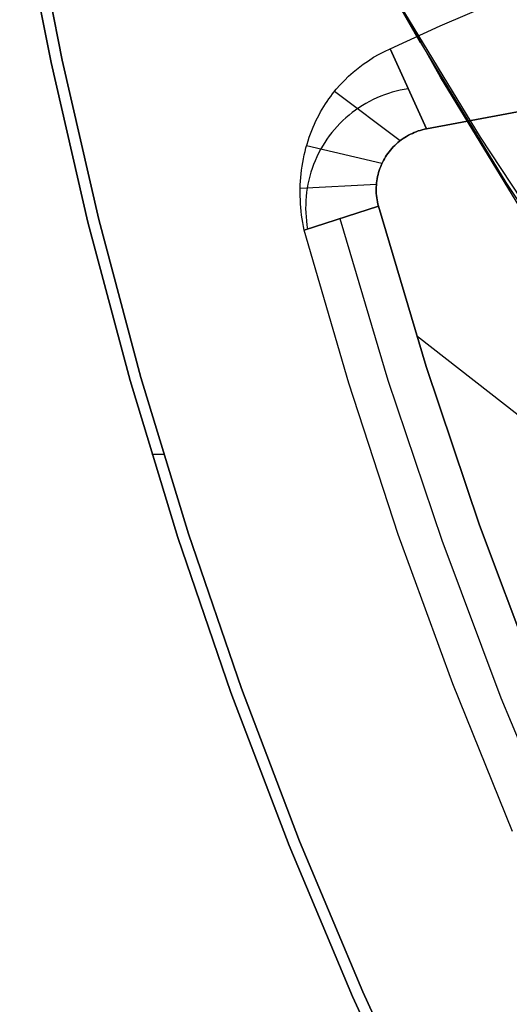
# Model space of a CAD drawing. Header units: millimetres. Extents: x -664 to 605, y -504 to 706.
# Tile 26 of 66: x -166 to -158, y -32 to -16. Entities that reach past the tile are written whole.
import ezdxf

# ---------------------------------------------------------------- set-up
doc = ezdxf.new("R2010")
doc.units = ezdxf.units.MM
doc.layers.add('1', color=7, linetype='Continuous')

# ---------------------------------------------------------------- blocks, each defined once
blk = doc.blocks.new('Bloque 05')
at = {"layer": '1', "color": 29, "true_color": 0x4d342b}
for p, q in [((67.567, -26.185, 618.914), (69.324, -23.909, 618.36)), ((67.04, -26.855, 614.496), (68.797, -24.578, 613.941)), ((67.04, -26.855, 614.496), (68.797, -24.578, 613.941)), ((67.445, -26.344, 614.37), (68.499, -25.005, 623.207)), ((68.094, -25.516, 623.333), (66.259, -27.73, 623.887)), ((68.094, -25.516, 623.333), (66.259, -27.73, 623.887)), ((65.732, -28.4, 619.469), (67.567, -26.185, 618.914)), ((65.205, -29.069, 615.05), (67.04, -26.855, 614.496)), ((65.205, -29.069, 615.05), (67.04, -26.855, 614.496)), ((66.259, -27.73, 623.887), (64.348, -29.88, 624.441)), ((66.259, -27.73, 623.887), (64.348, -29.88, 624.441)), ((63.821, -30.549, 620.022), (65.732, -28.4, 619.469))]:
    blk.add_line(p, q, dxfattribs=at)
blk = doc.blocks.new('Bloque 06')
at = {"layer": '1', "color": 29, "true_color": 0x4d342b}
for p, q in [((48.674, -21.371, 613.83), (67.147, -27.722, 613.83)), ((67.147, -27.722, 613.83), (48.674, -21.371, 613.83)), ((73.204, -27.474, 623.13), (74.088, -24.953, 623.13)), ((73.204, -27.474, 615.57), (74.088, -24.953, 615.57)), ((74.088, -24.953, 615.57), (73.204, -27.474, 615.57)), ((73.204, -27.474, 623.13), (74.088, -24.953, 623.13)), ((74.264, -25.011, 623.13), (73.377, -27.539, 623.13)), ((73.377, -27.539, 615.57), (74.264, -25.011, 615.57)), ((74.264, -25.011, 623.13), (73.377, -27.539, 623.13)), ((74.264, -25.011, 619.35), (73.377, -27.539, 619.35)), ((74.264, -25.011, 615.57), (73.377, -27.539, 615.57)), ((67.167, -26.022, 608.635), (66.378, -25.537, 607.861)), ((67.167, -26.022, 608.635), (66.378, -25.537, 607.861)), ((67.925, -26.512, 609.437), (67.167, -26.022, 608.635)), ((67.925, -26.512, 609.437), (67.167, -26.022, 608.635)), ((67.925, -26.512, 609.437), (67.147, -27.722, 613.83)), ((67.147, -27.722, 613.83), (67.925, -26.512, 609.437)), ((68.009, -26.568, 609.529), (67.925, -26.512, 609.437)), ((68.009, -26.568, 609.529), (67.925, -26.512, 609.437)), ((68.091, -26.627, 609.622), (68.009, -26.568, 609.529)), ((68.091, -26.627, 609.622), (68.009, -26.568, 609.529)), ((68.171, -26.69, 609.714), (68.091, -26.627, 609.622)), ((68.171, -26.69, 609.714), (68.091, -26.627, 609.622)), ((68.248, -26.757, 609.807), (68.171, -26.69, 609.714)), ((68.248, -26.757, 609.807), (68.171, -26.69, 609.714)), ((68.323, -26.827, 609.898), (68.248, -26.757, 609.807)), ((68.323, -26.827, 609.898), (68.248, -26.757, 609.807)), ((68.395, -26.9, 609.989), (68.323, -26.827, 609.898)), ((68.395, -26.9, 609.989), (68.323, -26.827, 609.898)), ((68.465, -26.976, 610.08), (68.395, -26.9, 609.989)), ((68.465, -26.976, 610.08), (68.395, -26.9, 609.989)), ((68.531, -27.056, 610.169), (68.465, -26.976, 610.08)), ((68.531, -27.056, 610.169), (68.465, -26.976, 610.08)), ((67.536, -27.117, 611.633), (67.6, -27.137, 611.633)), ((67.6, -27.137, 611.633), (67.663, -27.16, 611.633)), ((67.663, -27.16, 611.633), (67.725, -27.184, 611.633)), ((67.725, -27.184, 611.633), (67.787, -27.211, 611.633)), ((68.59, -27.132, 610.251), (68.531, -27.056, 610.169)), ((68.59, -27.132, 610.251), (68.531, -27.056, 610.169)), ((68.646, -27.212, 610.332), (68.59, -27.132, 610.251)), ((68.646, -27.212, 610.332), (68.59, -27.132, 610.251)), ((67.546, -27.977, 613.83), (68.724, -27.336, 610.451)), ((67.787, -27.211, 611.633), (67.847, -27.24, 611.633)), ((67.847, -27.24, 611.633), (67.907, -27.27, 611.633)), ((67.907, -27.27, 611.633), (67.965, -27.303, 611.633)), ((67.965, -27.303, 611.633), (68.023, -27.338, 611.633)), ((68.023, -27.338, 611.633), (68.079, -27.375, 611.633)), ((68.699, -27.294, 610.412), (68.646, -27.212, 610.332)), ((68.699, -27.294, 610.412), (68.646, -27.212, 610.332)), ((68.749, -27.379, 610.49), (68.699, -27.294, 610.412)), ((68.749, -27.379, 610.49), (68.699, -27.294, 610.412)), ((68.079, -27.375, 611.633), (68.134, -27.413, 611.633)), ((68.134, -27.413, 611.633), (68.187, -27.454, 611.633)), ((68.187, -27.454, 611.633), (68.239, -27.496, 611.633)), ((68.239, -27.496, 611.633), (68.29, -27.54, 611.633)), ((68.773, -27.423, 610.529), (68.749, -27.379, 610.49)), ((68.773, -27.423, 610.529), (68.749, -27.379, 610.49)), ((68.796, -27.467, 610.567), (68.773, -27.423, 610.529)), ((68.796, -27.467, 610.567), (68.773, -27.423, 610.529)), ((68.818, -27.512, 610.605), (68.796, -27.467, 610.567)), ((68.818, -27.512, 610.605), (68.796, -27.467, 610.567)), ((68.84, -27.558, 610.643), (68.818, -27.512, 610.605)), ((68.84, -27.558, 610.643), (68.818, -27.512, 610.605)), ((72.233, -29.964, 623.13), (73.204, -27.474, 623.13)), ((72.233, -29.964, 615.57), (73.204, -27.474, 615.57)), ((73.204, -27.474, 615.57), (72.233, -29.964, 615.57)), ((72.233, -29.964, 623.13), (73.204, -27.474, 623.13)), ((68.29, -27.54, 611.633), (68.339, -27.586, 611.633)), ((68.339, -27.586, 611.633), (68.386, -27.633, 611.633)), ((68.386, -27.633, 611.633), (68.432, -27.682, 611.633)), ((68.432, -27.682, 611.633), (68.476, -27.733, 611.633)), ((68.86, -27.604, 610.68), (68.84, -27.558, 610.643)), ((68.86, -27.604, 610.68), (68.84, -27.558, 610.643)), ((68.88, -27.652, 610.717), (68.86, -27.604, 610.68)), ((68.88, -27.652, 610.717), (68.86, -27.604, 610.68)), ((68.899, -27.699, 610.753), (68.88, -27.652, 610.717)), ((68.899, -27.699, 610.753), (68.88, -27.652, 610.717)), ((73.377, -27.539, 623.13), (72.404, -30.034, 623.13)), ((72.404, -30.034, 615.57), (73.377, -27.539, 615.57)), ((73.377, -27.539, 623.13), (72.404, -30.034, 623.13)), ((73.377, -27.539, 619.35), (72.404, -30.034, 619.35)), ((73.377, -27.539, 615.57), (72.404, -30.034, 615.57)), ((67.147, -27.722, 613.83), (67.179, -27.734, 613.83)), ((67.179, -27.734, 613.83), (67.147, -27.722, 613.83)), ((67.179, -27.734, 613.83), (67.212, -27.747, 613.83)), ((67.212, -27.747, 613.83), (67.179, -27.734, 613.83)), ((67.212, -27.747, 613.83), (67.243, -27.761, 613.83)), ((67.243, -27.761, 613.83), (67.212, -27.747, 613.83)), ((67.243, -27.761, 613.83), (67.275, -27.776, 613.83)), ((67.275, -27.776, 613.83), (67.243, -27.761, 613.83)), ((67.275, -27.776, 613.83), (67.306, -27.793, 613.83)), ((67.306, -27.793, 613.83), (67.275, -27.776, 613.83)), ((67.306, -27.793, 613.83), (67.336, -27.81, 613.83)), ((67.336, -27.81, 613.83), (67.306, -27.793, 613.83)), ((67.336, -27.81, 613.83), (67.365, -27.828, 613.83)), ((67.365, -27.828, 613.83), (67.336, -27.81, 613.83)), ((67.365, -27.828, 613.83), (67.394, -27.848, 613.83)), ((67.394, -27.848, 613.83), (67.365, -27.828, 613.83)), ((68.476, -27.733, 611.633), (68.518, -27.785, 611.633)), ((68.518, -27.785, 611.633), (68.559, -27.838, 611.633)), ((68.559, -27.838, 611.633), (68.597, -27.893, 611.633)), ((68.917, -27.748, 610.789), (68.899, -27.699, 610.753)), ((68.917, -27.748, 610.789), (68.899, -27.699, 610.753)), ((68.936, -27.801, 610.828), (68.917, -27.748, 610.789)), ((68.936, -27.801, 610.828), (68.917, -27.748, 610.789)), ((68.953, -27.855, 610.865), (68.936, -27.801, 610.828)), ((68.953, -27.855, 610.865), (68.936, -27.801, 610.828)), ((67.394, -27.848, 613.83), (67.423, -27.868, 613.83)), ((67.423, -27.868, 613.83), (67.394, -27.848, 613.83)), ((67.423, -27.868, 613.83), (67.45, -27.89, 613.83)), ((67.45, -27.89, 613.83), (67.423, -27.868, 613.83)), ((67.45, -27.89, 613.83), (67.477, -27.912, 613.83)), ((67.477, -27.912, 613.83), (67.45, -27.89, 613.83)), ((67.477, -27.912, 613.83), (67.503, -27.935, 613.83)), ((67.503, -27.935, 613.83), (67.477, -27.912, 613.83)), ((67.503, -27.935, 613.83), (67.528, -27.959, 613.83)), ((67.528, -27.959, 613.83), (67.503, -27.935, 613.83)), ((67.528, -27.959, 613.83), (67.553, -27.984, 613.83)), ((67.553, -27.984, 613.83), (67.528, -27.959, 613.83)), ((67.553, -27.984, 613.83), (67.576, -28.01, 613.83)), ((67.576, -28.01, 613.83), (67.553, -27.984, 613.83)), ((68.597, -27.893, 611.633), (68.634, -27.949, 611.633)), ((68.634, -27.949, 611.633), (68.669, -28.006, 611.633)), ((68.97, -27.91, 610.902), (68.953, -27.855, 610.865)), ((68.97, -27.91, 610.902), (68.953, -27.855, 610.865)), ((68.985, -27.965, 610.939), (68.97, -27.91, 610.902)), ((68.985, -27.965, 610.939), (68.97, -27.91, 610.902)), ((68.999, -28.022, 610.975), (68.985, -27.965, 610.939)), ((68.999, -28.022, 610.975), (68.985, -27.965, 610.939)), ((67.576, -28.01, 613.83), (67.599, -28.036, 613.83)), ((67.599, -28.036, 613.83), (67.576, -28.01, 613.83)), ((67.599, -28.036, 613.83), (67.62, -28.064, 613.83)), ((67.62, -28.064, 613.83), (67.599, -28.036, 613.83)), ((67.62, -28.064, 613.83), (67.641, -28.092, 613.83)), ((67.641, -28.092, 613.83), (67.62, -28.064, 613.83)), ((67.641, -28.092, 613.83), (67.661, -28.12, 613.83)), ((67.661, -28.12, 613.83), (67.641, -28.092, 613.83)), ((67.661, -28.12, 613.83), (67.679, -28.15, 613.83)), ((67.679, -28.15, 613.83), (67.661, -28.12, 613.83)), ((67.679, -28.15, 613.83), (67.697, -28.18, 613.83)), ((67.697, -28.18, 613.83), (67.679, -28.15, 613.83)), ((68.669, -28.006, 611.633), (68.702, -28.065, 611.633)), ((68.702, -28.065, 611.633), (68.732, -28.124, 611.633)), ((68.732, -28.124, 611.633), (68.761, -28.185, 611.633)), ((69.012, -28.079, 611.009), (68.999, -28.022, 610.975)), ((69.012, -28.079, 611.009), (68.999, -28.022, 610.975)), ((69.024, -28.136, 611.044), (69.012, -28.079, 611.009)), ((69.024, -28.136, 611.044), (69.012, -28.079, 611.009)), ((69.034, -28.195, 611.077), (69.024, -28.136, 611.044)), ((69.034, -28.195, 611.077), (69.024, -28.136, 611.044)), ((67.697, -28.18, 613.83), (67.714, -28.21, 613.83)), ((67.714, -28.21, 613.83), (67.697, -28.18, 613.83)), ((67.714, -28.21, 613.83), (67.729, -28.242, 613.83)), ((67.729, -28.242, 613.83), (67.714, -28.21, 613.83)), ((67.729, -28.242, 613.83), (67.744, -28.273, 613.83)), ((67.744, -28.273, 613.83), (67.729, -28.242, 613.83)), ((67.744, -28.273, 613.83), (67.757, -28.305, 613.83)), ((67.757, -28.305, 613.83), (67.744, -28.273, 613.83)), ((67.757, -28.305, 613.83), (67.769, -28.338, 613.83)), ((67.769, -28.338, 613.83), (67.757, -28.305, 613.83)), ((67.785, -28.385, 613.83), (69.047, -28.281, 611.124)), ((68.761, -28.185, 611.633), (68.788, -28.247, 611.633)), ((68.788, -28.247, 611.633), (68.812, -28.309, 611.633)), ((68.812, -28.309, 611.633), (68.835, -28.372, 611.633)), ((69.043, -28.254, 611.109), (69.034, -28.195, 611.077)), ((69.043, -28.254, 611.109), (69.034, -28.195, 611.077)), ((69.051, -28.313, 611.141), (69.043, -28.254, 611.109)), ((69.051, -28.313, 611.141), (69.043, -28.254, 611.109)), ((69.058, -28.374, 611.171), (69.051, -28.313, 611.141)), ((69.058, -28.374, 611.171), (69.051, -28.313, 611.141)), ((67.769, -28.338, 613.83), (67.78, -28.371, 613.83)), ((67.78, -28.371, 613.83), (67.769, -28.338, 613.83)), ((67.78, -28.371, 613.83), (67.79, -28.404, 613.83)), ((67.79, -28.404, 613.83), (67.78, -28.371, 613.83)), ((67.79, -28.404, 613.83), (67.799, -28.438, 613.83)), ((67.799, -28.438, 613.83), (67.79, -28.404, 613.83)), ((67.799, -28.438, 613.83), (67.807, -28.472, 613.83)), ((67.807, -28.472, 613.83), (67.799, -28.438, 613.83)), ((67.807, -28.472, 613.83), (67.813, -28.506, 613.83)), ((67.813, -28.506, 613.83), (67.807, -28.472, 613.83)), ((68.835, -28.372, 611.633), (68.855, -28.436, 611.633)), ((68.855, -28.436, 611.633), (68.873, -28.501, 611.633)), ((69.063, -28.434, 611.201), (69.058, -28.374, 611.171)), ((69.063, -28.434, 611.201), (69.058, -28.374, 611.171)), ((69.067, -28.496, 611.23), (69.063, -28.434, 611.201)), ((69.067, -28.496, 611.23), (69.063, -28.434, 611.201)), ((67.813, -28.506, 613.83), (67.819, -28.541, 613.83)), ((67.819, -28.541, 613.83), (67.813, -28.506, 613.83)), ((67.819, -28.541, 613.83), (67.823, -28.575, 613.83)), ((67.823, -28.575, 613.83), (67.819, -28.541, 613.83)), ((67.823, -28.575, 613.83), (67.826, -28.61, 613.83)), ((67.826, -28.61, 613.83), (67.823, -28.575, 613.83)), ((67.826, -28.61, 613.83), (67.827, -28.645, 613.83)), ((67.827, -28.645, 613.83), (67.826, -28.61, 613.83)), ((67.827, -28.645, 613.83), (67.828, -28.68, 613.83)), ((67.828, -28.68, 613.83), (67.827, -28.645, 613.83)), ((68.873, -28.501, 611.633), (68.889, -28.566, 611.633)), ((68.889, -28.566, 611.633), (68.902, -28.631, 611.633)), ((68.902, -28.631, 611.633), (68.914, -28.697, 611.633)), ((69.069, -28.558, 611.257), (69.067, -28.496, 611.23)), ((69.069, -28.558, 611.257), (69.067, -28.496, 611.23)), ((69.07, -28.621, 611.284), (69.069, -28.558, 611.257)), ((69.07, -28.621, 611.284), (69.069, -28.558, 611.257)), ((69.07, -28.684, 611.309), (69.07, -28.621, 611.284)), ((69.07, -28.684, 611.309), (69.07, -28.621, 611.284)), ((67.822, -28.784, 613.83), (67.818, -28.819, 613.83)), ((67.818, -28.819, 613.83), (67.822, -28.784, 613.83)), ((67.825, -28.749, 613.83), (67.822, -28.784, 613.83)), ((67.822, -28.784, 613.83), (67.825, -28.749, 613.83)), ((67.827, -28.715, 613.83), (67.825, -28.749, 613.83)), ((67.825, -28.749, 613.83), (67.827, -28.715, 613.83)), ((67.826, -28.739, 613.83), (69.049, -28.983, 611.411)), ((67.828, -28.68, 613.83), (67.827, -28.715, 613.83)), ((67.827, -28.715, 613.83), (67.828, -28.68, 613.83)), ((68.914, -28.697, 611.633), (68.923, -28.764, 611.633)), ((68.923, -28.764, 611.633), (68.93, -28.831, 611.633)), ((69.061, -28.865, 611.374), (69.065, -28.805, 611.354)), ((69.061, -28.865, 611.374), (69.065, -28.805, 611.354)), ((69.065, -28.805, 611.354), (69.068, -28.744, 611.332)), ((69.065, -28.805, 611.354), (69.068, -28.744, 611.332)), ((69.068, -28.744, 611.332), (69.07, -28.684, 611.309)), ((69.068, -28.744, 611.332), (69.07, -28.684, 611.309)), ((67.789, -28.955, 613.83), (67.779, -28.988, 613.83)), ((67.779, -28.988, 613.83), (67.789, -28.955, 613.83)), ((67.798, -28.921, 613.83), (67.789, -28.955, 613.83)), ((67.789, -28.955, 613.83), (67.798, -28.921, 613.83)), ((67.806, -28.887, 613.83), (67.798, -28.921, 613.83)), ((67.798, -28.921, 613.83), (67.806, -28.887, 613.83)), ((67.812, -28.853, 613.83), (67.806, -28.887, 613.83)), ((67.806, -28.887, 613.83), (67.812, -28.853, 613.83)), ((67.818, -28.819, 613.83), (67.812, -28.853, 613.83)), ((67.812, -28.853, 613.83), (67.818, -28.819, 613.83)), ((68.93, -28.831, 611.633), (68.934, -28.897, 611.633)), ((68.934, -28.897, 611.633), (68.936, -28.965, 611.633)), ((68.936, -28.965, 611.633), (68.936, -29.032, 611.633)), ((69.048, -28.987, 611.412), (69.055, -28.926, 611.394)), ((69.048, -28.987, 611.412), (69.055, -28.926, 611.394)), ((69.055, -28.926, 611.394), (69.061, -28.865, 611.374)), ((69.055, -28.926, 611.394), (69.061, -28.865, 611.374)), ((67.741, -29.086, 613.83), (66.59, -31.567, 613.83)), ((66.59, -31.567, 613.83), (67.741, -29.086, 613.83)), ((67.755, -29.054, 613.83), (67.741, -29.086, 613.83)), ((67.741, -29.086, 613.83), (67.755, -29.054, 613.83)), ((68.885, -29.649, 611.528), (67.741, -29.086, 613.83)), ((67.741, -29.086, 613.83), (68.885, -29.649, 611.528)), ((67.767, -29.021, 613.83), (67.755, -29.054, 613.83)), ((67.755, -29.054, 613.83), (67.767, -29.021, 613.83)), ((67.779, -28.988, 613.83), (67.767, -29.021, 613.83)), ((67.767, -29.021, 613.83), (67.779, -28.988, 613.83)), ((68.934, -29.099, 611.633), (68.929, -29.165, 611.633)), ((68.936, -29.032, 611.633), (68.934, -29.099, 611.633)), ((69.019, -29.171, 611.46), (69.03, -29.11, 611.445)), ((69.019, -29.171, 611.46), (69.03, -29.11, 611.445)), ((69.03, -29.11, 611.445), (69.04, -29.048, 611.429)), ((69.03, -29.11, 611.445), (69.04, -29.048, 611.429)), ((69.04, -29.048, 611.429), (69.048, -28.987, 611.412)), ((69.04, -29.048, 611.429), (69.048, -28.987, 611.412)), ((68.922, -29.232, 611.633), (68.913, -29.298, 611.633)), ((68.929, -29.165, 611.633), (68.922, -29.232, 611.633)), ((68.978, -29.352, 611.495), (68.993, -29.292, 611.484)), ((68.978, -29.352, 611.495), (68.993, -29.292, 611.484)), ((68.993, -29.292, 611.484), (69.007, -29.231, 611.473)), ((68.993, -29.292, 611.484), (69.007, -29.231, 611.473)), ((69.007, -29.231, 611.473), (69.019, -29.171, 611.46)), ((69.007, -29.231, 611.473), (69.019, -29.171, 611.46)), ((68.336, -29.379, 612.633), (67.175, -31.879, 612.633)), ((68.887, -29.43, 611.633), (68.871, -29.495, 611.633)), ((68.901, -29.365, 611.633), (68.887, -29.43, 611.633)), ((68.913, -29.298, 611.633), (68.901, -29.365, 611.633)), ((68.945, -29.471, 611.512), (68.962, -29.412, 611.504)), ((68.945, -29.471, 611.512), (68.962, -29.412, 611.504)), ((68.962, -29.412, 611.504), (68.978, -29.352, 611.495)), ((68.962, -29.412, 611.504), (68.978, -29.352, 611.495)), ((68.853, -29.56, 611.633), (68.833, -29.624, 611.633)), ((68.871, -29.495, 611.633), (68.853, -29.56, 611.633)), ((68.885, -29.649, 611.528), (68.906, -29.59, 611.524)), ((68.885, -29.649, 611.528), (68.906, -29.59, 611.524)), ((68.906, -29.59, 611.524), (68.926, -29.531, 611.519)), ((68.906, -29.59, 611.524), (68.926, -29.531, 611.519)), ((68.926, -29.531, 611.519), (68.945, -29.471, 611.512)), ((68.926, -29.531, 611.519), (68.945, -29.471, 611.512)), ((67.803, -32.017, 611.502), (68.885, -29.649, 611.528)), ((67.803, -32.017, 611.502), (68.885, -29.649, 611.528)), ((71.177, -32.419, 623.13), (72.233, -29.964, 623.13)), ((71.177, -32.419, 615.57), (72.233, -29.964, 615.57)), ((72.233, -29.964, 615.57), (71.177, -32.419, 615.57)), ((71.177, -32.419, 623.13), (72.233, -29.964, 623.13)), ((72.404, -30.034, 623.13), (71.346, -32.495, 623.13)), ((71.346, -32.495, 615.57), (72.404, -30.034, 615.57)), ((72.404, -30.034, 623.13), (71.346, -32.495, 623.13)), ((72.404, -30.034, 619.35), (71.346, -32.495, 619.35)), ((72.404, -30.034, 615.57), (71.346, -32.495, 615.57)), ((66.82, -31.09, 613.83), (34.578, -49.472, 613.83)), ((66.59, -31.567, 613.83), (65.354, -34.007, 613.83)), ((65.354, -34.007, 613.83), (66.59, -31.567, 613.83)), ((67.175, -31.879, 612.633), (65.928, -34.337, 612.633)), ((66.643, -34.348, 611.481), (67.803, -32.017, 611.502)), ((66.643, -34.348, 611.481), (67.803, -32.017, 611.502)), ((70.038, -34.836, 623.13), (71.177, -32.419, 623.13)), ((70.038, -34.836, 615.57), (71.177, -32.419, 615.57)), ((71.177, -32.419, 615.57), (70.038, -34.836, 615.57)), ((70.038, -34.836, 623.13), (71.177, -32.419, 623.13)), ((71.346, -32.495, 623.13), (70.205, -34.918, 623.13)), ((70.205, -34.918, 615.57), (71.346, -32.495, 615.57)), ((71.346, -32.495, 623.13), (70.205, -34.918, 623.13)), ((71.346, -32.495, 619.35), (70.205, -34.918, 619.35)), ((71.346, -32.495, 615.57), (70.205, -34.918, 615.57)), ((70.822, -33.634, 623.13), (70.632, -33.604, 623.13)), ((70.822, -33.634, 615.57), (70.632, -33.604, 615.57)), ((65.354, -34.007, 613.83), (64.033, -36.402, 613.83)), ((64.033, -36.402, 613.83), (65.354, -34.007, 613.83)), ((65.928, -34.337, 612.633), (64.597, -36.75, 612.633)), ((65.406, -36.638, 611.463), (66.643, -34.348, 611.481)), ((65.406, -36.638, 611.463), (66.643, -34.348, 611.481)), ((68.817, -37.212, 623.13), (70.038, -34.836, 623.13)), ((68.817, -37.212, 615.57), (70.038, -34.836, 615.57)), ((70.038, -34.836, 615.57), (68.817, -37.212, 615.57)), ((68.817, -37.212, 623.13), (70.038, -34.836, 623.13)), ((70.205, -34.918, 623.13), (68.98, -37.3, 623.13)), ((68.98, -37.3, 615.57), (70.205, -34.918, 615.57)), ((70.205, -34.918, 623.13), (68.98, -37.3, 623.13)), ((70.205, -34.918, 619.35), (68.98, -37.3, 619.35)), ((70.205, -34.918, 615.57), (68.98, -37.3, 615.57)), ((64.092, -38.886, 611.45), (65.406, -36.638, 611.463)), ((64.092, -38.886, 611.45), (65.406, -36.638, 611.463)), ((64.597, -36.75, 612.633), (63.182, -39.116, 612.633)), ((67.515, -39.546, 623.13), (68.817, -37.212, 623.13)), ((67.515, -39.546, 615.57), (68.817, -37.212, 615.57)), ((68.817, -37.212, 615.57), (67.515, -39.546, 615.57)), ((67.515, -39.546, 623.13), (68.817, -37.212, 623.13)), ((68.98, -37.3, 623.13), (67.675, -39.639, 623.13)), ((67.675, -39.639, 615.57), (68.98, -37.3, 615.57)), ((68.98, -37.3, 623.13), (67.675, -39.639, 623.13)), ((68.98, -37.3, 619.35), (67.675, -39.639, 619.35)), ((68.98, -37.3, 615.57), (67.675, -39.639, 615.57)), ((66.133, -41.833, 623.13), (67.515, -39.546, 623.13)), ((66.133, -41.833, 615.57), (67.515, -39.546, 615.57)), ((67.515, -39.546, 615.57), (66.133, -41.833, 615.57)), ((66.133, -41.833, 623.13), (67.515, -39.546, 623.13)), ((67.675, -39.639, 623.13), (66.29, -41.931, 623.13)), ((66.29, -41.931, 615.57), (67.675, -39.639, 615.57)), ((67.675, -39.639, 623.13), (66.29, -41.931, 623.13)), ((67.675, -39.639, 619.35), (66.29, -41.931, 619.35)), ((67.675, -39.639, 615.57), (66.29, -41.931, 615.57)), ((64.674, -44.071, 623.13), (66.133, -41.833, 623.13)), ((64.674, -44.071, 615.57), (66.133, -41.833, 615.57)), ((66.133, -41.833, 615.57), (64.674, -44.071, 615.57)), ((64.674, -44.071, 623.13), (66.133, -41.833, 623.13)), ((66.29, -41.931, 623.13), (64.827, -44.175, 623.13)), ((64.827, -44.175, 615.57), (66.29, -41.931, 615.57)), ((66.29, -41.931, 623.13), (64.827, -44.175, 623.13)), ((66.29, -41.931, 619.35), (64.827, -44.175, 619.35)), ((66.29, -41.931, 615.57), (64.827, -44.175, 615.57))]:
    blk.add_line(p, q, dxfattribs=at)
blk = doc.blocks.new('33451_ 33451WP_ - FAN-464261-_3D_')
at = {"layer": '1', "color": 29, "true_color": 0x4d342b}
for name in ['Bloque 06', 'Bloque 05']:
    blk.add_blockref(name, (0, 0), dxfattribs=at)
blk = doc.blocks.new('Product')
at = {"layer": '1'}
blk.add_blockref('33451_ 33451WP_ - FAN-464261-_3D_', (0, 0), dxfattribs=at)

msp = doc.modelspace()

# ---------------------------------------------------------------- block references
at = {"layer": '1', "extrusion": (0, 0, -1), "rotation": 8.321257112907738}
msp.add_blockref('Product', (89.188, 0, -639.2), dxfattribs=at)

doc.saveas('drawing.dxf')
